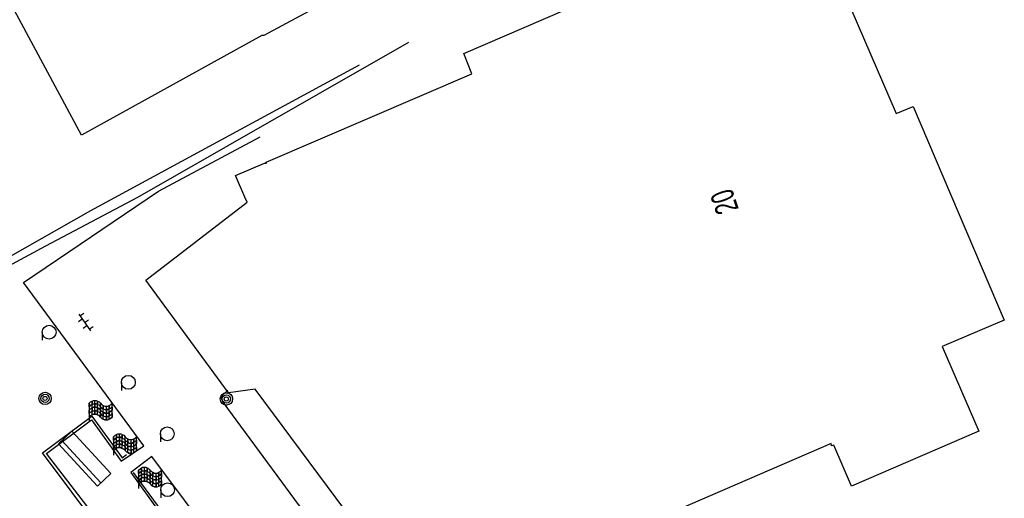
# Model space of a CAD drawing. Header units: metres. Extents: x 814 to 237605, y 2086 to 808797.
# Tile 44 of 57: x 119914 to 120021, y 403443 to 403495. Entities that reach past the tile are written whole.
import ezdxf

# ---------------------------------------------------------------- set-up
doc = ezdxf.new("R2010")
doc.units = ezdxf.units.M
doc.layers.get('0').update_dxf_attribs({"linetype": 'CONTINUOUS'})
for name, color, linetype in [('3010', 1, 'CONTINUOUS'), ('4413', 7, 'CONTINUOUS'), ('4502', 1, 'CONTINUOUS'), ('B-AF-HAAG-GD', 74, 'CONTINUOUS'), ('B-AF-HEKW-GD', 47, 'Hekwerk'), ('B-BP-BOOM-GD', 74, 'CONTINUOUS'), ('B-GB-BOUW-GD', 242, 'CONTINUOUS'), ('B-OB-OVER-GD', 8, 'CONTINUOUS'), ('B-VH-OVRG-GD', 13, 'CONTINUOUS'), ('L-AR-SYMB-GD', 8, 'CONTINUOUS')]:
    doc.layers.add(name, color=color, linetype=linetype)
doc.linetypes.add('Hekwerk', pattern='A,4,-1,[1,dgnlstyle.shx,S=0.004,R=0,X=0,Y=0],-1', length=6)

# ---------------------------------------------------------------- blocks, each defined once
blk = doc.blocks.new('3001')
blk.add_line((-0.3, 0), (-0.3, -0.35))
blk.add_circle((0, 0), 0.3)
blk = doc.blocks.new('3010', base_point=(119086.285987, 398817.713883))
at = {"layer": '3010'}
for points in [[(119085.785987, 398818.013883, 0), (119085.848487, 398818.076383, 0), (119085.915136, 398818.109708, 0), (119085.973487, 398818.138883, 0), (119086.040464, 398818.138883, 0), (119086.098487, 398818.138883, 0), (119086.160193, 398818.10803, 0), (119086.223487, 398818.076383, 0), (119086.285987, 398818.013883, 0), (119086.348487, 398817.951383, 0), (119086.406231, 398817.922511, 0), (119086.473487, 398817.888883, 0), (119086.541138, 398817.888883, 0), (119086.598487, 398817.888883, 0), (119086.664356, 398817.921818, 0), (119086.723487, 398817.951383, 0), (119086.785987, 398818.013883, 0)], [(119085.915136, 398817.509708, 0), (119085.915136, 398817.659708, 0), (119085.915136, 398817.809708, 0), (119085.915136, 398817.959708, 0), (119085.915136, 398818.109708, 0)], [(119086.040464, 398817.538883, 0), (119086.040464, 398817.688883, 0), (119086.040464, 398817.838883, 0), (119086.040464, 398817.988883, 0), (119086.040464, 398818.138883, 0)], [(119086.160193, 398817.50803, 0), (119086.160193, 398817.65803, 0), (119086.160193, 398817.80803, 0), (119086.160193, 398817.95803, 0), (119086.160193, 398818.10803, 0)], [(119085.785987, 398818.013883, 0), (119085.785987, 398817.863883, 0), (119085.785987, 398817.713883, 0), (119085.785987, 398817.563883, 0), (119085.785987, 398817.413883, 0), (119085.785987, 398817.213883, 0)], [(119085.785987, 398817.863883, 0), (119085.848487, 398817.926383, 0), (119085.915136, 398817.959708, 0), (119085.973487, 398817.988883, 0), (119086.040464, 398817.988883, 0), (119086.098487, 398817.988883, 0), (119086.160193, 398817.95803, 0), (119086.223487, 398817.926383, 0), (119086.285987, 398817.863883, 0), (119086.348487, 398817.801383, 0), (119086.406231, 398817.772511, 0), (119086.473487, 398817.738883, 0), (119086.541138, 398817.738883, 0), (119086.598487, 398817.738883, 0), (119086.664356, 398817.771818, 0), (119086.723487, 398817.801383, 0), (119086.785987, 398817.863883, 0)], [(119085.785987, 398817.713883, 0), (119085.848487, 398817.776383, 0), (119085.915136, 398817.809708, 0), (119085.922834, 398817.813557, 0), (119085.973487, 398817.838883, 0), (119086.040464, 398817.838883, 0), (119086.098487, 398817.838883, 0), (119086.160193, 398817.80803, 0), (119086.223487, 398817.776383, 0), (119086.285987, 398817.713883, 0), (119086.348487, 398817.651383, 0), (119086.406231, 398817.622511, 0), (119086.473487, 398817.588883, 0), (119086.541138, 398817.588883, 0), (119086.598487, 398817.588883, 0), (119086.664356, 398817.621818, 0), (119086.723487, 398817.651383, 0), (119086.785987, 398817.713883, 0)], [(119085.785987, 398817.563883, 0), (119085.848487, 398817.626383, 0), (119085.915136, 398817.659708, 0), (119085.973487, 398817.688883, 0), (119086.040464, 398817.688883, 0), (119086.098487, 398817.688883, 0), (119086.160193, 398817.65803, 0), (119086.223487, 398817.626383, 0), (119086.285987, 398817.563883, 0), (119086.348487, 398817.501383, 0), (119086.406231, 398817.472511, 0), (119086.473487, 398817.438883, 0), (119086.541138, 398817.438883, 0), (119086.598487, 398817.438883, 0), (119086.664356, 398817.471818, 0), (119086.723487, 398817.501383, 0), (119086.785987, 398817.563883, 0)], [(119086.285987, 398817.413883, 0), (119086.285987, 398817.563883, 0), (119086.285987, 398817.713883, 0), (119086.285987, 398817.863883, 0), (119086.285987, 398818.013883, 0)], [(119086.406231, 398817.322511, 0), (119086.406231, 398817.472511, 0), (119086.406231, 398817.622511, 0), (119086.406231, 398817.772511, 0), (119086.406231, 398817.922511, 0)], [(119086.541138, 398817.288883, 0), (119086.541138, 398817.438883, 0), (119086.541138, 398817.588883, 0), (119086.541138, 398817.738883, 0), (119086.541138, 398817.888883, 0)], [(119086.664356, 398817.321818, 0), (119086.664356, 398817.471818, 0), (119086.664356, 398817.621818, 0), (119086.664356, 398817.771818, 0), (119086.664356, 398817.921818, 0)], [(119086.785987, 398817.413883, 0), (119086.785987, 398817.563883, 0), (119086.785987, 398817.713883, 0), (119086.785987, 398817.863883, 0), (119086.785987, 398818.013883, 0)], [(119085.785987, 398817.413883, 0), (119085.848487, 398817.476383, 0), (119085.915136, 398817.509708, 0), (119085.973487, 398817.538883, 0), (119086.040464, 398817.538883, 0), (119086.098487, 398817.538883, 0), (119086.160193, 398817.50803, 0), (119086.223487, 398817.476383, 0), (119086.285987, 398817.413883, 0), (119086.348487, 398817.351383, 0), (119086.406231, 398817.322511, 0), (119086.473487, 398817.288883, 0), (119086.541138, 398817.288883, 0), (119086.598487, 398817.288883, 0), (119086.664356, 398817.321818, 0), (119086.723487, 398817.351383, 0), (119086.785987, 398817.413883, 0)]]:
    blk.add_polyline3d(points, dxfattribs=at)
for points in [[(119085.915136, 398818.109708, 0), (119085.915136, 398817.959708, 0), (119085.848487, 398817.926383, 0), (119085.785987, 398817.863883, 0), (119085.785987, 398818.013883, 0), (119085.848487, 398818.076383, 0)], [(119086.160193, 398818.10803, 0), (119086.160193, 398817.95803, 0), (119086.098487, 398817.988883, 0), (119086.040464, 398817.988883, 0), (119086.040464, 398818.138883, 0), (119086.098487, 398818.138883, 0)], [(119085.915136, 398817.809708, 0), (119085.915136, 398817.659708, 0), (119085.848487, 398817.626383, 0), (119085.785987, 398817.563883, 0), (119085.785987, 398817.713883, 0), (119085.848487, 398817.776383, 0)], [(119086.040464, 398817.988883, 0), (119086.040464, 398817.838883, 0), (119085.973487, 398817.838883, 0), (119085.922834, 398817.813557, 0), (119085.915136, 398817.809708, 0), (119085.915136, 398817.959708, 0), (119085.973487, 398817.988883, 0)], [(119086.040464, 398817.688883, 0), (119086.040464, 398817.538883, 0), (119085.973487, 398817.538883, 0), (119085.915136, 398817.509708, 0), (119085.915136, 398817.659708, 0), (119085.973487, 398817.688883, 0)], [(119086.160193, 398817.80803, 0), (119086.160193, 398817.65803, 0), (119086.098487, 398817.688883, 0), (119086.040464, 398817.688883, 0), (119086.040464, 398817.838883, 0), (119086.098487, 398817.838883, 0)], [(119086.285987, 398817.863883, 0), (119086.285987, 398817.713883, 0), (119086.223487, 398817.776383, 0), (119086.160193, 398817.80803, 0), (119086.160193, 398817.95803, 0), (119086.223487, 398817.926383, 0)], [(119086.285987, 398817.563883, 0), (119086.285987, 398817.413883, 0), (119086.223487, 398817.476383, 0), (119086.160193, 398817.50803, 0), (119086.160193, 398817.65803, 0), (119086.223487, 398817.626383, 0)], [(119086.406231, 398817.922511, 0), (119086.406231, 398817.772511, 0), (119086.348487, 398817.801383, 0), (119086.285987, 398817.863883, 0), (119086.285987, 398818.013883, 0), (119086.348487, 398817.951383, 0)], [(119086.406231, 398817.622511, 0), (119086.406231, 398817.472511, 0), (119086.348487, 398817.501383, 0), (119086.285987, 398817.563883, 0), (119086.285987, 398817.713883, 0), (119086.348487, 398817.651383, 0)], [(119086.541138, 398817.738883, 0), (119086.541138, 398817.588883, 0), (119086.473487, 398817.588883, 0), (119086.406231, 398817.622511, 0), (119086.406231, 398817.772511, 0), (119086.473487, 398817.738883, 0)], [(119086.664356, 398817.921818, 0), (119086.664356, 398817.771818, 0), (119086.598487, 398817.738883, 0), (119086.541138, 398817.738883, 0), (119086.541138, 398817.888883, 0), (119086.598487, 398817.888883, 0)], [(119086.785987, 398817.863883, 0), (119086.785987, 398817.713883, 0), (119086.723487, 398817.651383, 0), (119086.664356, 398817.621818, 0), (119086.664356, 398817.771818, 0), (119086.723487, 398817.801383, 0)], [(119086.541138, 398817.438883, 0), (119086.541138, 398817.288883, 0), (119086.473487, 398817.288883, 0), (119086.406231, 398817.322511, 0), (119086.406231, 398817.472511, 0), (119086.473487, 398817.438883, 0)], [(119086.664356, 398817.621818, 0), (119086.664356, 398817.471818, 0), (119086.598487, 398817.438883, 0), (119086.541138, 398817.438883, 0), (119086.541138, 398817.588883, 0), (119086.598487, 398817.588883, 0)], [(119086.785987, 398817.563883, 0), (119086.785987, 398817.413883, 0), (119086.723487, 398817.351383, 0), (119086.664356, 398817.321818, 0), (119086.664356, 398817.471818, 0), (119086.723487, 398817.501383, 0)]]:
    blk.add_polyline3d(points, close=True, dxfattribs=at)
blk = doc.blocks.new('3006')
blk.add_line((-1.25, 0.2), (1.25, 0.2))
at = {"flags": 128}
blk.add_lwpolyline([(-1.25, 0), (-1.25, 0.4), (0.006, 0.4), (1.25, 0.4), (1.25, 0), (1.25, -0.4), (0, -0.4), (-1.25, -0.4), (-1.25, 0)], dxfattribs=at)
blk = doc.blocks.new('2901')
for radius in [0.27, 0.18, 0.09]:
    blk.add_circle((0, 0), radius)
blk = doc.blocks.new('OV6', base_point=(119086.285987, 398817.713883))
at = {"layer": '4413'}
for points in [[(119086.285987, 398817.713883, 0), (119086.598487, 398817.713883, 0)], [(119086.317237, 398817.713883, 0), (119086.317237, 398817.745133, 0)], [(119086.379737, 398817.713883, 0), (119086.379737, 398817.682633, 0)], [(119086.442237, 398817.713883, 0), (119086.442237, 398817.745133, 0)], [(119086.504737, 398817.713883, 0), (119086.504737, 398817.682633, 0)], [(119086.567237, 398817.713883, 0), (119086.567237, 398817.745133, 0)]]:
    blk.add_polyline3d(points, dxfattribs=at)

msp = doc.modelspace()

# ---------------------------------------------------------------- linework, layer by layer
at = {"layer": 'B-AF-HAAG-GD'}
msp.add_lwpolyline([(119926.169527, 403445.832486), (119931.018467, 403439.280022), (119925.669712, 403435.468958), (119916.315839, 403447.986654), (119921.681553, 403451.966744), (119924.973435, 403447.444731), (119925.462283, 403447.791139)], dxfattribs=at)
at = {"layer": 'B-AF-HEKW-GD'}
msp.add_lwpolyline([(119956.122646, 403492.61682), (119926.669105, 403475.754026), (119916.655333, 403470.461749), (119899.825915, 403461.399192), (119892.331914, 403457.432044)], dxfattribs=at)
at = {"layer": 'B-GB-BOUW-GD'}
for points in [[(119888.444925, 403542.286116), (119907.849217, 403552.650991), (119905.955279, 403556.045476), (119906.348297, 403556.269738), (119908.534298, 403552.48), (119908.692622, 403552.7363), (119961.08138, 403580.828715), (119992.93373, 403521.631989), (119940.389628, 403493.371192), (119940.174678, 403493.388701), (119920.566613, 403482.549596)], [(120004.308159, 403444.350842), (120002.416829, 403448.829386), (120002.137804, 403448.743331), (120002.110237, 403449.000004), (119958.022544, 403429.940301), (119939.450109, 403454.902354), (119936.53656, 403454.509708), (119927.550414, 403466.767776), (119938.596179, 403475.250209), (119938.338134, 403475.79938), (119937.330593, 403478.156131), (119940.464133, 403479.473996), (119940.683925, 403479.506406), (119940.641457, 403479.584265), (119963.027099, 403489.202219), (119962.170655, 403491.422492), (119999.432499, 403507.530648), (120009.181956, 403484.895411), (120011.014799, 403485.647175), (120020.946795, 403462.426695), (120014.189491, 403459.534752), (120018.164376, 403450.323972)]]:
    msp.add_lwpolyline(points, close=True, dxfattribs=at)
at = {"layer": 'B-VH-OVRG-GD'}
for points in [[(119863.651255, 403497.527871), (119866.655329, 403492.116886), (119868.570128, 403493.219572), (119871.348822, 403488.002676), (119870.810145, 403487.710613), (119873.983501, 403482.143566), (119875.074909, 403482.730979), (119877.647171, 403477.650094), (119879.851052, 403478.836599), (119882.620061, 403473.840985), (119881.219351, 403473.075438), (119888.77573, 403463.25818), (119895.110959, 403466.614294), (119898.266652, 403461.115766), (119921.59144, 403474.336076), (119950.808519, 403490.195754)], [(119951.662538, 403417.911409), (119953.082305, 403421.225833), (119952.474132, 403422.471853), (119952.446924, 403422.529756), (119951.998097, 403423.484951), (119949.509609, 403426.737084), (119945.8596, 403423.964515), (119928.19899, 403447.599178), (119925.919267, 403445.858533), (119930.593724, 403439.363484), (119925.907388, 403436.042127), (119916.739556, 403447.897781), (119921.643458, 403451.563618), (119924.883204, 403447.083567), (119927.330675, 403448.732835), (119914.234962, 403466.509366), (119928.939826, 403476.437082), (119939.985364, 403482.341997)], [(119936.481053, 403454.798791), (119935.908476, 403454.27278), (119935.792247, 403453.967306), (119935.800815, 403453.873801), (119935.937161, 403453.489724), (119949.612701, 403434.948581), (119957.259125, 403424.672873), (119961.673292, 403422.034044)]]:
    msp.add_lwpolyline(points, dxfattribs=at)

# ---------------------------------------------------------------- block references
at = {"layer": '3010', "xscale": 2.5, "yscale": 2.5, "zscale": 2.5}
for p in [(119922.63487, 403452.628652), (119925.310243, 403448.984033), (119928.029194, 403445.350163)]:
    msp.add_blockref('3010', p, dxfattribs=at)
at = {"layer": 'B-BP-BOOM-GD', "xscale": 2.5, "yscale": 2.5, "zscale": 2.5}
for p in [(119916.598195, 403453.904361), (119936.324963, 403453.845116)]:
    msp.add_blockref('2901', p, dxfattribs=at)
at = {"layer": 'B-OB-OVER-GD', "xscale": 2.5, "yscale": 2.5, "zscale": 2.5}
for p in [(119917.039379, 403461.10311), (119925.657967, 403455.651882), (119929.889897, 403450.055006), (119929.929804, 403443.972428)]:
    msp.add_blockref('3001', p, dxfattribs=at)
at = {"layer": 'B-OB-OVER-GD', "xscale": 2.5, "yscale": 2.5, "zscale": 2.5, "rotation": 132.663666}
msp.add_blockref('3006', (119920.905456, 403447.349838), dxfattribs=at)
at = {"layer": 'L-AR-SYMB-GD', "xscale": 7, "yscale": 16, "zscale": 7, "rotation": 305.317447}
msp.add_blockref('OV6', (119920.268962, 403463.052917), dxfattribs=at)

# ---------------------------------------------------------------- texts
at = {"layer": '4502', "width": 0.68}
msp.add_text('20', height=2.5, rotation=109.005735, dxfattribs=at).set_placement((119992.090696, 403474.492538))

doc.saveas('drawing.dxf')
